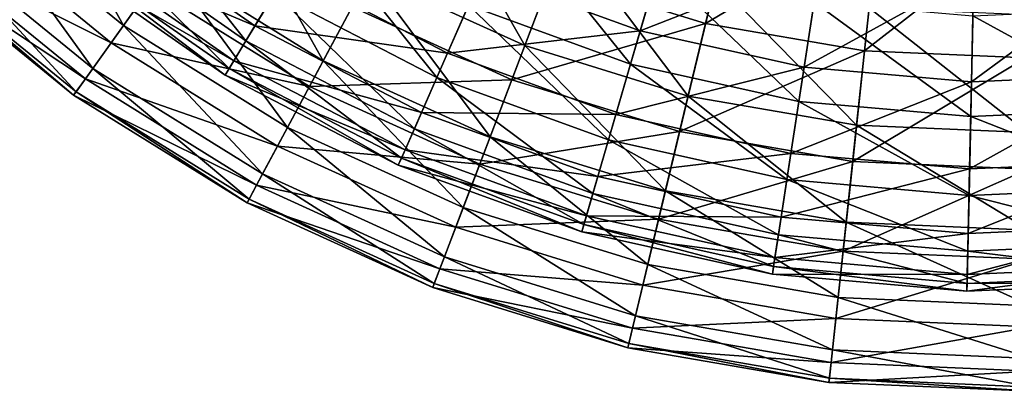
# Model space of a CAD drawing. Header units: millimetres. Extents: x 0 to 120, y 0 to 120.
# Tile 3 of 99: x 23 to 60, y 0 to 14. Entities that reach past the tile are written whole.
import ezdxf

# ---------------------------------------------------------------- set-up
doc = ezdxf.new("R2010")
doc.units = ezdxf.units.MM
doc.header["$LTSCALE"] = 25.4
doc.layers.get('0').update_dxf_attribs({"true_color": 0xff5454})

# ---------------------------------------------------------------- blocks, each defined once
blk = doc.blocks.new('KARO-10302.STL')
at = {"color": 7, "true_color": 0xffffff}
mesh = blk.add_polyface(dxfattribs=at)
corners = [(-32.745, -45.868, -116.547), (-36.441, -39.186, -123.41), (-31.09, -43.549, -123.41), (-38.379, -41.274, -116.547)]
mesh.append_faces([[corners[k] for k in face] for face in [(0, 1, 2), (1, 0, 3)]], dxfattribs={"vtx0": -1, "color": 7})
mesh = blk.add_polyface(dxfattribs=at)
corners = [(-9.688, -41.015, -54.658), (-16.637, -43.998, -60.236), (-10.833, -45.79, -60.236), (-14.891, -39.409, -54.658)]
mesh.append_faces([[corners[k] for k in face] for face in [(0, 1, 2), (1, 0, 3)]], dxfattribs={"vtx0": -1, "color": 7})
mesh = blk.add_polyface(dxfattribs=at)
corners = [(-31.725, -44.439, -72.989), (-38.919, -41.855, -79.969), (-33.206, -46.514, -79.969), (-37.185, -39.987, -72.989)]
mesh.append_faces([[corners[k] for k in face] for face in [(0, 1, 2), (1, 0, 3)]], dxfattribs={"vtx0": -1, "color": 7})
mesh = blk.add_polyface(dxfattribs=at)
corners = [(-33.578, -41.822, -112.997), (-26.531, -43.797, -119.957), (-32.059, -39.929, -119.957), (-27.79, -45.873, -112.997)]
mesh.append_faces([[corners[k] for k in face] for face in [(0, 1, 2), (1, 0, 3)]], dxfattribs={"vtx0": -1, "color": 7})
mesh = blk.add_polyface(dxfattribs=at)
corners = [(-17.635, -46.621, -129.869), (-21.39, -40.034, -135.823), (-16.054, -42.466, -135.823), (-23.489, -43.953, -129.869)]
mesh.append_faces([[corners[k] for k in face] for face in [(0, 1, 2), (1, 0, 3)]], dxfattribs={"vtx0": -1, "color": 7})
mesh = blk.add_polyface(dxfattribs=at)
corners = [(-19.226, -43.913, -126.56), (-12.149, -42.161, -132.703), (-17.586, -40.183, -132.703), (-13.288, -46.072, -126.56)]
mesh.append_faces([[corners[k] for k in face] for face in [(0, 1, 2), (1, 0, 3)]], dxfattribs={"vtx0": -1, "color": 7})
mesh = blk.add_polyface(dxfattribs=at)
corners = [(-32.681, -40.705, -76.743), (-28.138, -46.448, -83.807), (-33.998, -42.346, -83.807), (-27.047, -44.648, -76.743)]
mesh.append_faces([[corners[k] for k in face] for face in [(0, 1, 2), (1, 0, 3)]], dxfattribs={"vtx0": -1, "color": 7})
mesh = blk.add_polyface(dxfattribs=at)
corners = [(-25.225, -47.193, -123.41), (-28.954, -40.558, -129.869), (-23.489, -43.953, -129.869), (-31.09, -43.549, -123.41)]
mesh.append_faces([[corners[k] for k in face] for face in [(0, 1, 2), (1, 0, 3)]], dxfattribs={"vtx0": -1, "color": 7})
mesh = blk.add_polyface(dxfattribs=at)
corners = [(-26.531, -43.797, -119.957), (-19.226, -43.913, -126.56), (-24.832, -40.996, -126.56), (-20.545, -46.912, -119.957)]
mesh.append_faces([[corners[k] for k in face] for face in [(0, 1, 2), (1, 0, 3)]], dxfattribs={"vtx0": -1, "color": 7})
mesh = blk.add_polyface(dxfattribs=at)
corners = [(-4.323, -41.943, -54.658), (-10.833, -45.79, -60.236), (-4.848, -46.825, -60.236), (-9.688, -41.015, -54.658)]
mesh.append_faces([[corners[k] for k in face] for face in [(0, 1, 2), (1, 0, 3)]], dxfattribs={"vtx0": -1, "color": 7})
mesh = blk.add_polyface(dxfattribs=at)
corners = [(-33.895, -47.479, -109.385), (-38.379, -41.274, -116.547), (-32.745, -45.868, -116.547), (-39.725, -42.724, -109.385)]
mesh.append_faces([[corners[k] for k in face] for face in [(0, 1, 2), (1, 0, 3)]], dxfattribs={"vtx0": -1, "color": 7})
mesh = blk.add_polyface(dxfattribs=at)
corners = [(-16.637, -43.998, -60.236), (-24.139, -45.167, -66.377), (-18.125, -47.908, -66.377), (-22.164, -41.479, -60.236)]
mesh.append_faces([[corners[k] for k in face] for face in [(0, 1, 2), (1, 0, 3)]], dxfattribs={"vtx0": -1, "color": 7})
mesh = blk.add_polyface(dxfattribs=at)
corners = [(-33.206, -46.514, -79.969), (-40.053, -43.076, -87.211), (-34.174, -47.87, -87.211), (-38.919, -41.855, -79.969)]
mesh.append_faces([[corners[k] for k in face] for face in [(0, 1, 2), (1, 0, 3)]], dxfattribs={"vtx0": -1, "color": 7})
mesh = blk.add_polyface(dxfattribs=at)
corners = [(-34.542, -43.024, -105.788), (-27.79, -45.873, -112.997), (-33.578, -41.822, -112.997), (-28.589, -47.19, -105.788)]
mesh.append_faces([[corners[k] for k in face] for face in [(0, 1, 2), (1, 0, 3)]], dxfattribs={"vtx0": -1, "color": 7})
mesh = blk.add_polyface(dxfattribs=at)
corners = [(-24.139, -45.167, -66.377), (-31.725, -44.439, -72.989), (-25.741, -48.157, -72.989), (-29.754, -41.679, -66.377)]
mesh.append_faces([[corners[k] for k in face] for face in [(0, 1, 2), (1, 0, 3)]], dxfattribs={"vtx0": -1, "color": 7})
mesh = blk.add_polyface(dxfattribs=at)
corners = [(-18.226, -41.638, -63.672), (-13.653, -47.323, -69.996), (-19.751, -45.105, -69.996), (-12.594, -43.687, -63.672)]
mesh.append_faces([[corners[k] for k in face] for face in [(0, 1, 2), (1, 0, 3)]], dxfattribs={"vtx0": -1, "color": 7})
mesh = blk.add_polyface(dxfattribs=at)
corners = [(-25.507, -42.11, -69.996), (-20.946, -47.823, -76.743), (-27.047, -44.648, -76.743), (-19.751, -45.105, -69.996)]
mesh.append_faces([[corners[k] for k in face] for face in [(0, 1, 2), (1, 0, 3)]], dxfattribs={"vtx0": -1, "color": 7})
mesh = blk.add_polyface(dxfattribs=at)
corners = [(-13.288, -46.072, -126.56), (-6.5, -43.412, -132.703), (-12.149, -42.161, -132.703), (-7.119, -47.439, -126.56)]
mesh.append_faces([[corners[k] for k in face] for face in [(0, 1, 2), (1, 0, 3)]], dxfattribs={"vtx0": -1, "color": 7})
mesh = blk.add_polyface(dxfattribs=at)
corners = [(1.117, -42.177, -54.658), (-4.848, -46.825, -60.236), (1.221, -47.086, -60.236), (-4.323, -41.943, -54.658)]
mesh.append_faces([[corners[k] for k in face] for face in [(0, 1, 2), (1, 0, 3)]], dxfattribs={"vtx0": -1, "color": 7})
mesh = blk.add_polyface(dxfattribs=at)
corners = [(-33.998, -42.346, -83.807), (-28.764, -47.48, -91.079), (-34.753, -43.288, -91.079), (-28.138, -46.448, -83.807)]
mesh.append_faces([[corners[k] for k in face] for face in [(0, 1, 2), (1, 0, 3)]], dxfattribs={"vtx0": -1, "color": 7})
mesh = blk.add_polyface(dxfattribs=at)
corners = [(-11.487, -48.519, -129.869), (-16.054, -42.466, -135.823), (-10.451, -44.196, -135.823), (-17.635, -46.621, -129.869)]
mesh.append_faces([[corners[k] for k in face] for face in [(0, 1, 2), (1, 0, 3)]], dxfattribs={"vtx0": -1, "color": 7})
mesh = blk.add_polyface(dxfattribs=at)
corners = [(-34.521, -48.356, -102.032), (-39.725, -42.724, -109.385), (-33.895, -47.479, -109.385), (-40.459, -43.514, -102.032)]
mesh.append_faces([[corners[k] for k in face] for face in [(0, 1, 2), (1, 0, 3)]], dxfattribs={"vtx0": -1, "color": 7})
mesh = blk.add_polyface(dxfattribs=at)
corners = [(-34.174, -47.87, -87.211), (-40.569, -43.632, -94.603), (-34.615, -48.487, -94.603), (-40.053, -43.076, -87.211)]
mesh.append_faces([[corners[k] for k in face] for face in [(0, 1, 2), (1, 0, 3)]], dxfattribs={"vtx0": -1, "color": 7})
mesh = blk.add_polyface(dxfattribs=at)
corners = [(-34.936, -43.515, -98.444), (-28.589, -47.19, -105.788), (-34.542, -43.024, -105.788), (-28.915, -47.729, -98.444)]
mesh.append_faces([[corners[k] for k in face] for face in [(0, 1, 2), (1, 0, 3)]], dxfattribs={"vtx0": -1, "color": 7})
mesh = blk.add_polyface(dxfattribs=at)
corners = [(-34.753, -43.288, -91.079), (-28.915, -47.729, -98.444), (-34.936, -43.515, -98.444), (-28.764, -47.48, -91.079)]
mesh.append_faces([[corners[k] for k in face] for face in [(0, 1, 2), (1, 0, 3)]], dxfattribs={"vtx0": -1, "color": 7})
mesh = blk.add_polyface(dxfattribs=at)
corners = [(-34.615, -48.487, -94.603), (-40.459, -43.514, -102.032), (-34.521, -48.356, -102.032), (-40.569, -43.632, -94.603)]
mesh.append_faces([[corners[k] for k in face] for face in [(0, 1, 2), (1, 0, 3)]], dxfattribs={"vtx0": -1, "color": 7})
mesh = blk.add_polyface(dxfattribs=at)
corners = [(-26.57, -49.704, -116.547), (-31.09, -43.549, -123.41), (-25.225, -47.193, -123.41), (-32.745, -45.868, -116.547)]
mesh.append_faces([[corners[k] for k in face] for face in [(0, 1, 2), (1, 0, 3)]], dxfattribs={"vtx0": -1, "color": 7})
mesh = blk.add_polyface(dxfattribs=at)
corners = [(-12.594, -43.687, -63.672), (-7.317, -48.726, -69.996), (-13.653, -47.323, -69.996), (-6.742, -44.983, -63.672)]
mesh.append_faces([[corners[k] for k in face] for face in [(0, 1, 2), (1, 0, 3)]], dxfattribs={"vtx0": -1, "color": 7})
mesh = blk.add_polyface(dxfattribs=at)
corners = [(-7.119, -47.439, -126.56), (-0.737, -43.915, -132.703), (-6.5, -43.412, -132.703), (-0.825, -47.988, -126.56)]
mesh.append_faces([[corners[k] for k in face] for face in [(0, 1, 2), (1, 0, 3)]], dxfattribs={"vtx0": -1, "color": 7})
mesh = blk.add_polyface(dxfattribs=at)
corners = [(-0.825, -47.988, -126.56), (5.043, -43.661, -132.703), (-0.737, -43.915, -132.703), (5.488, -47.711, -126.56)]
mesh.append_faces([[corners[k] for k in face] for face in [(0, 1, 2), (1, 0, 3)]], dxfattribs={"vtx0": -1, "color": 7})
mesh = blk.add_polyface(dxfattribs=at)
corners = [(-27.79, -45.873, -112.997), (-20.545, -46.912, -119.957), (-26.531, -43.797, -119.957), (-21.522, -49.134, -112.997)]
mesh.append_faces([[corners[k] for k in face] for face in [(0, 1, 2), (1, 0, 3)]], dxfattribs={"vtx0": -1, "color": 7})
mesh = blk.add_polyface(dxfattribs=at)
corners = [(-18.942, -50.057, -123.41), (-23.489, -43.953, -129.869), (-17.635, -46.621, -129.869), (-25.225, -47.193, -123.41)]
mesh.append_faces([[corners[k] for k in face] for face in [(0, 1, 2), (1, 0, 3)]], dxfattribs={"vtx0": -1, "color": 7})
mesh = blk.add_polyface(dxfattribs=at)
corners = [(-20.545, -46.912, -119.957), (-13.288, -46.072, -126.56), (-19.226, -43.913, -126.56), (-14.205, -49.218, -119.957)]
mesh.append_faces([[corners[k] for k in face] for face in [(0, 1, 2), (1, 0, 3)]], dxfattribs={"vtx0": -1, "color": 7})
mesh = blk.add_polyface(dxfattribs=at)
corners = [(-10.833, -45.79, -60.236), (-18.125, -47.908, -66.377), (-11.808, -49.858, -66.377), (-16.637, -43.998, -60.236)]
mesh.append_faces([[corners[k] for k in face] for face in [(0, 1, 2), (1, 0, 3)]], dxfattribs={"vtx0": -1, "color": 7})
mesh = blk.add_polyface(dxfattribs=at)
corners = [(-25.741, -48.157, -72.989), (-33.206, -46.514, -79.969), (-26.945, -50.404, -79.969), (-31.725, -44.439, -72.989)]
mesh.append_faces([[corners[k] for k in face] for face in [(0, 1, 2), (1, 0, 3)]], dxfattribs={"vtx0": -1, "color": 7})
mesh = blk.add_polyface(dxfattribs=at)
corners = [(-5.148, -49.615, -129.869), (-10.451, -44.196, -135.823), (-4.673, -45.195, -135.823), (-11.487, -48.519, -129.869)]
mesh.append_faces([[corners[k] for k in face] for face in [(0, 1, 2), (1, 0, 3)]], dxfattribs={"vtx0": -1, "color": 7})
mesh = blk.add_polyface(dxfattribs=at)
corners = [(-27.047, -44.648, -76.743), (-21.793, -49.749, -83.807), (-28.138, -46.448, -83.807), (-20.946, -47.823, -76.743)]
mesh.append_faces([[corners[k] for k in face] for face in [(0, 1, 2), (1, 0, 3)]], dxfattribs={"vtx0": -1, "color": 7})
mesh = blk.add_polyface(dxfattribs=at)
corners = [(-18.125, -47.908, -66.377), (-25.741, -48.157, -72.989), (-19.331, -51.079, -72.989), (-24.139, -45.167, -66.377)]
mesh.append_faces([[corners[k] for k in face] for face in [(0, 1, 2), (1, 0, 3)]], dxfattribs={"vtx0": -1, "color": 7})
mesh = blk.add_polyface(dxfattribs=at)
corners = [(-19.751, -45.105, -69.996), (-14.483, -50.173, -76.743), (-20.946, -47.823, -76.743), (-13.653, -47.323, -69.996)]
mesh.append_faces([[corners[k] for k in face] for face in [(0, 1, 2), (1, 0, 3)]], dxfattribs={"vtx0": -1, "color": 7})
mesh = blk.add_polyface(dxfattribs=at)
corners = [(-6.742, -44.983, -63.672), (-0.853, -49.29, -69.996), (-7.317, -48.726, -69.996), (-0.771, -45.504, -63.672)]
mesh.append_faces([[corners[k] for k in face] for face in [(0, 1, 2), (1, 0, 3)]], dxfattribs={"vtx0": -1, "color": 7})
mesh = blk.add_polyface(dxfattribs=at)
corners = [(1.28, -49.892, -129.869), (-4.673, -45.195, -135.823), (1.186, -45.447, -135.823), (-5.148, -49.615, -129.869)]
mesh.append_faces([[corners[k] for k in face] for face in [(0, 1, 2), (1, 0, 3)]], dxfattribs={"vtx0": -1, "color": 7})
mesh = blk.add_polyface(dxfattribs=at)
corners = [(-0.771, -45.504, -63.672), (5.63, -49.006, -69.996), (-0.853, -49.29, -69.996), (5.217, -45.241, -63.672)]
mesh.append_faces([[corners[k] for k in face] for face in [(0, 1, 2), (1, 0, 3)]], dxfattribs={"vtx0": -1, "color": 7})
mesh = blk.add_polyface(dxfattribs=at)
corners = [(-27.504, -51.449, -109.385), (-32.745, -45.868, -116.547), (-26.57, -49.704, -116.547), (-33.895, -47.479, -109.385)]
mesh.append_faces([[corners[k] for k in face] for face in [(0, 1, 2), (1, 0, 3)]], dxfattribs={"vtx0": -1, "color": 7})
mesh = blk.add_polyface(dxfattribs=at)
corners = [(-28.589, -47.19, -105.788), (-21.522, -49.134, -112.997), (-27.79, -45.873, -112.997), (-22.143, -50.544, -105.788)]
mesh.append_faces([[corners[k] for k in face] for face in [(0, 1, 2), (1, 0, 3)]], dxfattribs={"vtx0": -1, "color": 7})
mesh = blk.add_polyface(dxfattribs=at)
corners = [(-4.848, -46.825, -60.236), (-11.808, -49.858, -66.377), (-5.295, -50.984, -66.377), (-10.833, -45.79, -60.236)]
mesh.append_faces([[corners[k] for k in face] for face in [(0, 1, 2), (1, 0, 3)]], dxfattribs={"vtx0": -1, "color": 7})
mesh = blk.add_polyface(dxfattribs=at)
corners = [(-14.205, -49.218, -119.957), (-7.119, -47.439, -126.56), (-13.288, -46.072, -126.56), (-7.617, -50.677, -119.957)]
mesh.append_faces([[corners[k] for k in face] for face in [(0, 1, 2), (1, 0, 3)]], dxfattribs={"vtx0": -1, "color": 7})
mesh = blk.add_polyface(dxfattribs=at)
corners = [(-26.945, -50.404, -79.969), (-34.174, -47.87, -87.211), (-27.731, -51.873, -87.211), (-33.206, -46.514, -79.969)]
mesh.append_faces([[corners[k] for k in face] for face in [(0, 1, 2), (1, 0, 3)]], dxfattribs={"vtx0": -1, "color": 7})
mesh = blk.add_polyface(dxfattribs=at)
corners = [(-28.138, -46.448, -83.807), (-22.279, -50.854, -91.079), (-28.764, -47.48, -91.079), (-21.793, -49.749, -83.807)]
mesh.append_faces([[corners[k] for k in face] for face in [(0, 1, 2), (1, 0, 3)]], dxfattribs={"vtx0": -1, "color": 7})
mesh = blk.add_polyface(dxfattribs=at)
corners = [(-12.344, -52.093, -123.41), (-17.635, -46.621, -129.869), (-11.487, -48.519, -129.869), (-18.942, -50.057, -123.41)]
mesh.append_faces([[corners[k] for k in face] for face in [(0, 1, 2), (1, 0, 3)]], dxfattribs={"vtx0": -1, "color": 7})
mesh = blk.add_polyface(dxfattribs=at)
corners = [(-21.522, -49.134, -112.997), (-14.205, -49.218, -119.957), (-20.545, -46.912, -119.957), (-14.883, -51.549, -112.997)]
mesh.append_faces([[corners[k] for k in face] for face in [(0, 1, 2), (1, 0, 3)]], dxfattribs={"vtx0": -1, "color": 7})
mesh = blk.add_polyface(dxfattribs=at)
corners = [(1.221, -47.086, -60.236), (-5.295, -50.984, -66.377), (1.309, -51.268, -66.377), (-4.848, -46.825, -60.236)]
mesh.append_faces([[corners[k] for k in face] for face in [(0, 1, 2), (1, 0, 3)]], dxfattribs={"vtx0": -1, "color": 7})
mesh = blk.add_polyface(dxfattribs=at)
corners = [(-28.915, -47.729, -98.444), (-22.143, -50.544, -105.788), (-28.589, -47.19, -105.788), (-22.396, -51.12, -98.444)]
mesh.append_faces([[corners[k] for k in face] for face in [(0, 1, 2), (1, 0, 3)]], dxfattribs={"vtx0": -1, "color": 7})
mesh = blk.add_polyface(dxfattribs=at)
corners = [(-19.955, -52.719, -116.547), (-25.225, -47.193, -123.41), (-18.942, -50.057, -123.41), (-26.57, -49.704, -116.547)]
mesh.append_faces([[corners[k] for k in face] for face in [(0, 1, 2), (1, 0, 3)]], dxfattribs={"vtx0": -1, "color": 7})
mesh = blk.add_polyface(dxfattribs=at)
corners = [(-13.653, -47.323, -69.996), (-7.768, -51.66, -76.743), (-14.483, -50.173, -76.743), (-7.317, -48.726, -69.996)]
mesh.append_faces([[corners[k] for k in face] for face in [(0, 1, 2), (1, 0, 3)]], dxfattribs={"vtx0": -1, "color": 7})
mesh = blk.add_polyface(dxfattribs=at)
corners = [(-28.014, -52.399, -102.032), (-33.895, -47.479, -109.385), (-27.504, -51.449, -109.385), (-34.521, -48.356, -102.032)]
mesh.append_faces([[corners[k] for k in face] for face in [(0, 1, 2), (1, 0, 3)]], dxfattribs={"vtx0": -1, "color": 7})
mesh = blk.add_polyface(dxfattribs=at)
corners = [(-28.764, -47.48, -91.079), (-22.396, -51.12, -98.444), (-28.915, -47.729, -98.444), (-22.279, -50.854, -91.079)]
mesh.append_faces([[corners[k] for k in face] for face in [(0, 1, 2), (1, 0, 3)]], dxfattribs={"vtx0": -1, "color": 7})
mesh = blk.add_polyface(dxfattribs=at)
corners = [(-7.617, -50.677, -119.957), (-0.825, -47.988, -126.56), (-7.119, -47.439, -126.56), (-0.895, -51.264, -119.957)]
mesh.append_faces([[corners[k] for k in face] for face in [(0, 1, 2), (1, 0, 3)]], dxfattribs={"vtx0": -1, "color": 7})
mesh = blk.add_polyface(dxfattribs=at)
corners = [(-0.895, -51.264, -119.957), (5.488, -47.711, -126.56), (-0.825, -47.988, -126.56), (5.845, -50.968, -119.957)]
mesh.append_faces([[corners[k] for k in face] for face in [(0, 1, 2), (1, 0, 3)]], dxfattribs={"vtx0": -1, "color": 7})
mesh = blk.add_polyface(dxfattribs=at)
corners = [(-27.731, -51.873, -87.211), (-34.615, -48.487, -94.603), (-28.09, -52.541, -94.603), (-34.174, -47.87, -87.211)]
mesh.append_faces([[corners[k] for k in face] for face in [(0, 1, 2), (1, 0, 3)]], dxfattribs={"vtx0": -1, "color": 7})
mesh = blk.add_polyface(dxfattribs=at)
corners = [(-19.331, -51.079, -72.989), (-26.945, -50.404, -79.969), (-20.237, -53.461, -79.969), (-25.741, -48.157, -72.989)]
mesh.append_faces([[corners[k] for k in face] for face in [(0, 1, 2), (1, 0, 3)]], dxfattribs={"vtx0": -1, "color": 7})
mesh = blk.add_polyface(dxfattribs=at)
corners = [(-20.946, -47.823, -76.743), (-15.071, -52.194, -83.807), (-21.793, -49.749, -83.807), (-14.483, -50.173, -76.743)]
mesh.append_faces([[corners[k] for k in face] for face in [(0, 1, 2), (1, 0, 3)]], dxfattribs={"vtx0": -1, "color": 7})
mesh = blk.add_polyface(dxfattribs=at)
corners = [(-11.808, -49.858, -66.377), (-19.331, -51.079, -72.989), (-12.599, -53.157, -72.989), (-18.125, -47.908, -66.377)]
mesh.append_faces([[corners[k] for k in face] for face in [(0, 1, 2), (1, 0, 3)]], dxfattribs={"vtx0": -1, "color": 7})
mesh = blk.add_polyface(dxfattribs=at)
corners = [(-28.09, -52.541, -94.603), (-34.521, -48.356, -102.032), (-28.014, -52.399, -102.032), (-34.615, -48.487, -94.603)]
mesh.append_faces([[corners[k] for k in face] for face in [(0, 1, 2), (1, 0, 3)]], dxfattribs={"vtx0": -1, "color": 7})
mesh = blk.add_polyface(dxfattribs=at)
corners = [(-5.541, -53.27, -123.41), (-11.487, -48.519, -129.869), (-5.148, -49.615, -129.869), (-12.344, -52.093, -123.41)]
mesh.append_faces([[corners[k] for k in face] for face in [(0, 1, 2), (1, 0, 3)]], dxfattribs={"vtx0": -1, "color": 7})
mesh = blk.add_polyface(dxfattribs=at)
corners = [(-7.317, -48.726, -69.996), (-0.917, -52.258, -76.743), (-7.768, -51.66, -76.743), (-0.853, -49.29, -69.996)]
mesh.append_faces([[corners[k] for k in face] for face in [(0, 1, 2), (1, 0, 3)]], dxfattribs={"vtx0": -1, "color": 7})
mesh = blk.add_polyface(dxfattribs=at)
corners = [(-22.143, -50.544, -105.788), (-14.883, -51.549, -112.997), (-21.522, -49.134, -112.997), (-15.314, -53.028, -105.788)]
mesh.append_faces([[corners[k] for k in face] for face in [(0, 1, 2), (1, 0, 3)]], dxfattribs={"vtx0": -1, "color": 7})
mesh = blk.add_polyface(dxfattribs=at)
corners = [(-14.883, -51.549, -112.997), (-7.617, -50.677, -119.957), (-14.205, -49.218, -119.957), (-7.986, -53.076, -112.997)]
mesh.append_faces([[corners[k] for k in face] for face in [(0, 1, 2), (1, 0, 3)]], dxfattribs={"vtx0": -1, "color": 7})
mesh = blk.add_polyface(dxfattribs=at)
corners = [(-0.853, -49.29, -69.996), (5.954, -51.957, -76.743), (-0.917, -52.258, -76.743), (5.63, -49.006, -69.996)]
mesh.append_faces([[corners[k] for k in face] for face in [(0, 1, 2), (1, 0, 3)]], dxfattribs={"vtx0": -1, "color": 7})
mesh = blk.add_polyface(dxfattribs=at)
corners = [(1.358, -53.566, -123.41), (-5.148, -49.615, -129.869), (1.28, -49.892, -129.869), (-5.541, -53.27, -123.41)]
mesh.append_faces([[corners[k] for k in face] for face in [(0, 1, 2), (1, 0, 3)]], dxfattribs={"vtx0": -1, "color": 7})
mesh = blk.add_polyface(dxfattribs=at)
corners = [(-20.659, -54.569, -109.385), (-26.57, -49.704, -116.547), (-19.955, -52.719, -116.547), (-27.504, -51.449, -109.385)]
mesh.append_faces([[corners[k] for k in face] for face in [(0, 1, 2), (1, 0, 3)]], dxfattribs={"vtx0": -1, "color": 7})
mesh = blk.add_polyface(dxfattribs=at)
corners = [(-21.793, -49.749, -83.807), (-15.409, -53.353, -91.079), (-22.279, -50.854, -91.079), (-15.071, -52.194, -83.807)]
mesh.append_faces([[corners[k] for k in face] for face in [(0, 1, 2), (1, 0, 3)]], dxfattribs={"vtx0": -1, "color": 7})
mesh = blk.add_polyface(dxfattribs=at)
corners = [(-5.295, -50.984, -66.377), (-12.599, -53.157, -72.989), (-5.657, -54.357, -72.989), (-11.808, -49.858, -66.377)]
mesh.append_faces([[corners[k] for k in face] for face in [(0, 1, 2), (1, 0, 3)]], dxfattribs={"vtx0": -1, "color": 7})
mesh = blk.add_polyface(dxfattribs=at)
corners = [(-13.009, -54.864, -116.547), (-18.942, -50.057, -123.41), (-12.344, -52.093, -123.41), (-19.955, -52.719, -116.547)]
mesh.append_faces([[corners[k] for k in face] for face in [(0, 1, 2), (1, 0, 3)]], dxfattribs={"vtx0": -1, "color": 7})
mesh = blk.add_polyface(dxfattribs=at)
corners = [(-14.483, -50.173, -76.743), (-8.088, -53.74, -83.807), (-15.071, -52.194, -83.807), (-7.768, -51.66, -76.743)]
mesh.append_faces([[corners[k] for k in face] for face in [(0, 1, 2), (1, 0, 3)]], dxfattribs={"vtx0": -1, "color": 7})
mesh = blk.add_polyface(dxfattribs=at)
corners = [(-20.237, -53.461, -79.969), (-27.731, -51.873, -87.211), (-20.83, -55.018, -87.211), (-26.945, -50.404, -79.969)]
mesh.append_faces([[corners[k] for k in face] for face in [(0, 1, 2), (1, 0, 3)]], dxfattribs={"vtx0": -1, "color": 7})
mesh = blk.add_polyface(dxfattribs=at)
corners = [(-22.396, -51.12, -98.444), (-15.314, -53.028, -105.788), (-22.143, -50.544, -105.788), (-15.49, -53.632, -98.444)]
mesh.append_faces([[corners[k] for k in face] for face in [(0, 1, 2), (1, 0, 3)]], dxfattribs={"vtx0": -1, "color": 7})
mesh = blk.add_polyface(dxfattribs=at)
corners = [(-7.986, -53.076, -112.997), (-0.895, -51.264, -119.957), (-7.617, -50.677, -119.957), (-0.948, -53.69, -112.997)]
mesh.append_faces([[corners[k] for k in face] for face in [(0, 1, 2), (1, 0, 3)]], dxfattribs={"vtx0": -1, "color": 7})
mesh = blk.add_polyface(dxfattribs=at)
corners = [(-22.279, -50.854, -91.079), (-15.49, -53.632, -98.444), (-22.396, -51.12, -98.444), (-15.409, -53.353, -91.079)]
mesh.append_faces([[corners[k] for k in face] for face in [(0, 1, 2), (1, 0, 3)]], dxfattribs={"vtx0": -1, "color": 7})
mesh = blk.add_polyface(dxfattribs=at)
corners = [(-12.599, -53.157, -72.989), (-20.237, -53.461, -79.969), (-13.194, -55.635, -79.969), (-19.331, -51.079, -72.989)]
mesh.append_faces([[corners[k] for k in face] for face in [(0, 1, 2), (1, 0, 3)]], dxfattribs={"vtx0": -1, "color": 7})
mesh = blk.add_polyface(dxfattribs=at)
corners = [(1.309, -51.268, -66.377), (-5.657, -54.357, -72.989), (1.381, -54.66, -72.989), (-5.295, -50.984, -66.377)]
mesh.append_faces([[corners[k] for k in face] for face in [(0, 1, 2), (1, 0, 3)]], dxfattribs={"vtx0": -1, "color": 7})
mesh = blk.add_polyface(dxfattribs=at)
corners = [(-0.948, -53.69, -112.997), (5.845, -50.968, -119.957), (-0.895, -51.264, -119.957), (6.11, -53.381, -112.997)]
mesh.append_faces([[corners[k] for k in face] for face in [(0, 1, 2), (1, 0, 3)]], dxfattribs={"vtx0": -1, "color": 7})
mesh = blk.add_polyface(dxfattribs=at)
corners = [(-21.042, -55.577, -102.032), (-27.504, -51.449, -109.385), (-20.659, -54.569, -109.385), (-28.014, -52.399, -102.032)]
mesh.append_faces([[corners[k] for k in face] for face in [(0, 1, 2), (1, 0, 3)]], dxfattribs={"vtx0": -1, "color": 7})
mesh = blk.add_polyface(dxfattribs=at)
corners = [(-20.83, -55.018, -87.211), (-28.09, -52.541, -94.603), (-21.099, -55.727, -94.603), (-27.731, -51.873, -87.211)]
mesh.append_faces([[corners[k] for k in face] for face in [(0, 1, 2), (1, 0, 3)]], dxfattribs={"vtx0": -1, "color": 7})
mesh = blk.add_polyface(dxfattribs=at)
corners = [(-15.314, -53.028, -105.788), (-7.986, -53.076, -112.997), (-14.883, -51.549, -112.997), (-8.22, -54.599, -105.788)]
mesh.append_faces([[corners[k] for k in face] for face in [(0, 1, 2), (1, 0, 3)]], dxfattribs={"vtx0": -1, "color": 7})
mesh = blk.add_polyface(dxfattribs=at)
corners = [(-7.768, -51.66, -76.743), (-0.962, -54.362, -83.807), (-8.088, -53.74, -83.807), (-0.917, -52.258, -76.743)]
mesh.append_faces([[corners[k] for k in face] for face in [(0, 1, 2), (1, 0, 3)]], dxfattribs={"vtx0": -1, "color": 7})
mesh = blk.add_polyface(dxfattribs=at)
corners = [(-15.071, -52.194, -83.807), (-8.271, -54.934, -91.079), (-15.409, -53.353, -91.079), (-8.088, -53.74, -83.807)]
mesh.append_faces([[corners[k] for k in face] for face in [(0, 1, 2), (1, 0, 3)]], dxfattribs={"vtx0": -1, "color": 7})
mesh = blk.add_polyface(dxfattribs=at)
corners = [(-5.845, -56.102, -116.547), (-12.344, -52.093, -123.41), (-5.541, -53.27, -123.41), (-13.009, -54.864, -116.547)]
mesh.append_faces([[corners[k] for k in face] for face in [(0, 1, 2), (1, 0, 3)]], dxfattribs={"vtx0": -1, "color": 7})
mesh = blk.add_polyface(dxfattribs=at)
corners = [(-0.917, -52.258, -76.743), (6.183, -54.049, -83.807), (-0.962, -54.362, -83.807), (5.954, -51.957, -76.743)]
mesh.append_faces([[corners[k] for k in face] for face in [(0, 1, 2), (1, 0, 3)]], dxfattribs={"vtx0": -1, "color": 7})
mesh = blk.add_polyface(dxfattribs=at)
corners = [(-21.099, -55.727, -94.603), (-28.014, -52.399, -102.032), (-21.042, -55.577, -102.032), (-28.09, -52.541, -94.603)]
mesh.append_faces([[corners[k] for k in face] for face in [(0, 1, 2), (1, 0, 3)]], dxfattribs={"vtx0": -1, "color": 7})
mesh = blk.add_polyface(dxfattribs=at)
corners = [(-13.47, -56.788, -109.385), (-19.955, -52.719, -116.547), (-13.009, -54.864, -116.547), (-20.659, -54.569, -109.385)]
mesh.append_faces([[corners[k] for k in face] for face in [(0, 1, 2), (1, 0, 3)]], dxfattribs={"vtx0": -1, "color": 7})
mesh = blk.add_polyface(dxfattribs=at)
corners = [(-15.49, -53.632, -98.444), (-8.22, -54.599, -105.788), (-15.314, -53.028, -105.788), (-8.315, -55.221, -98.444)]
mesh.append_faces([[corners[k] for k in face] for face in [(0, 1, 2), (1, 0, 3)]], dxfattribs={"vtx0": -1, "color": 7})
mesh = blk.add_polyface(dxfattribs=at)
corners = [(-15.409, -53.353, -91.079), (-8.315, -55.221, -98.444), (-15.49, -53.632, -98.444), (-8.271, -54.934, -91.079)]
mesh.append_faces([[corners[k] for k in face] for face in [(0, 1, 2), (1, 0, 3)]], dxfattribs={"vtx0": -1, "color": 7})
mesh = blk.add_polyface(dxfattribs=at)
corners = [(-5.657, -54.357, -72.989), (-13.194, -55.635, -79.969), (-5.93, -56.891, -79.969), (-12.599, -53.157, -72.989)]
mesh.append_faces([[corners[k] for k in face] for face in [(0, 1, 2), (1, 0, 3)]], dxfattribs={"vtx0": -1, "color": 7})
mesh = blk.add_polyface(dxfattribs=at)
corners = [(-8.22, -54.599, -105.788), (-0.948, -53.69, -112.997), (-7.986, -53.076, -112.997), (-0.981, -55.231, -105.788)]
mesh.append_faces([[corners[k] for k in face] for face in [(0, 1, 2), (1, 0, 3)]], dxfattribs={"vtx0": -1, "color": 7})
mesh = blk.add_polyface(dxfattribs=at)
corners = [(1.418, -56.415, -116.547), (-5.541, -53.27, -123.41), (1.358, -53.566, -123.41), (-5.845, -56.102, -116.547)]
mesh.append_faces([[corners[k] for k in face] for face in [(0, 1, 2), (1, 0, 3)]], dxfattribs={"vtx0": -1, "color": 7})
mesh = blk.add_polyface(dxfattribs=at)
corners = [(-13.194, -55.635, -79.969), (-20.83, -55.018, -87.211), (-13.582, -57.256, -87.211), (-20.237, -53.461, -79.969)]
mesh.append_faces([[corners[k] for k in face] for face in [(0, 1, 2), (1, 0, 3)]], dxfattribs={"vtx0": -1, "color": 7})
mesh = blk.add_polyface(dxfattribs=at)
corners = [(-0.981, -55.231, -105.788), (6.11, -53.381, -112.997), (-0.948, -53.69, -112.997), (6.278, -54.912, -105.788)]
mesh.append_faces([[corners[k] for k in face] for face in [(0, 1, 2), (1, 0, 3)]], dxfattribs={"vtx0": -1, "color": 7})
mesh = blk.add_polyface(dxfattribs=at)
corners = [(-8.088, -53.74, -83.807), (-0.988, -55.569, -91.079), (-8.271, -54.934, -91.079), (-0.962, -54.362, -83.807)]
mesh.append_faces([[corners[k] for k in face] for face in [(0, 1, 2), (1, 0, 3)]], dxfattribs={"vtx0": -1, "color": 7})
mesh = blk.add_polyface(dxfattribs=at)
corners = [(-0.962, -54.362, -83.807), (6.315, -55.249, -91.079), (-0.988, -55.569, -91.079), (6.183, -54.049, -83.807)]
mesh.append_faces([[corners[k] for k in face] for face in [(0, 1, 2), (1, 0, 3)]], dxfattribs={"vtx0": -1, "color": 7})
mesh = blk.add_polyface(dxfattribs=at)
corners = [(1.381, -54.66, -72.989), (-5.93, -56.891, -79.969), (1.435, -57.208, -79.969), (-5.657, -54.357, -72.989)]
mesh.append_faces([[corners[k] for k in face] for face in [(0, 1, 2), (1, 0, 3)]], dxfattribs={"vtx0": -1, "color": 7})
mesh = blk.add_polyface(dxfattribs=at)
corners = [(-13.721, -57.837, -102.032), (-20.659, -54.569, -109.385), (-13.47, -56.788, -109.385), (-21.042, -55.577, -102.032)]
mesh.append_faces([[corners[k] for k in face] for face in [(0, 1, 2), (1, 0, 3)]], dxfattribs={"vtx0": -1, "color": 7})
mesh = blk.add_polyface(dxfattribs=at)
corners = [(-8.315, -55.221, -98.444), (-0.981, -55.231, -105.788), (-8.22, -54.599, -105.788), (-0.995, -55.86, -98.444)]
mesh.append_faces([[corners[k] for k in face] for face in [(0, 1, 2), (1, 0, 3)]], dxfattribs={"vtx0": -1, "color": 7})
mesh = blk.add_polyface(dxfattribs=at)
corners = [(-13.582, -57.256, -87.211), (-21.099, -55.727, -94.603), (-13.759, -57.993, -94.603), (-20.83, -55.018, -87.211)]
mesh.append_faces([[corners[k] for k in face] for face in [(0, 1, 2), (1, 0, 3)]], dxfattribs={"vtx0": -1, "color": 7})
mesh = blk.add_polyface(dxfattribs=at)
corners = [(-6.057, -58.07, -109.385), (-13.009, -54.864, -116.547), (-5.845, -56.102, -116.547), (-13.47, -56.788, -109.385)]
mesh.append_faces([[corners[k] for k in face] for face in [(0, 1, 2), (1, 0, 3)]], dxfattribs={"vtx0": -1, "color": 7})
mesh = blk.add_polyface(dxfattribs=at)
corners = [(-8.271, -54.934, -91.079), (-0.995, -55.86, -98.444), (-8.315, -55.221, -98.444), (-0.988, -55.569, -91.079)]
mesh.append_faces([[corners[k] for k in face] for face in [(0, 1, 2), (1, 0, 3)]], dxfattribs={"vtx0": -1, "color": 7})
mesh = blk.add_polyface(dxfattribs=at)
corners = [(-0.995, -55.86, -98.444), (6.278, -54.912, -105.788), (-0.981, -55.231, -105.788), (6.347, -55.538, -98.444)]
mesh.append_faces([[corners[k] for k in face] for face in [(0, 1, 2), (1, 0, 3)]], dxfattribs={"vtx0": -1, "color": 7})
mesh = blk.add_polyface(dxfattribs=at)
corners = [(-13.759, -57.993, -94.603), (-21.042, -55.577, -102.032), (-13.721, -57.837, -102.032), (-21.099, -55.727, -94.603)]
mesh.append_faces([[corners[k] for k in face] for face in [(0, 1, 2), (1, 0, 3)]], dxfattribs={"vtx0": -1, "color": 7})
mesh = blk.add_polyface(dxfattribs=at)
corners = [(-0.988, -55.569, -91.079), (6.347, -55.538, -98.444), (-0.995, -55.86, -98.444), (6.315, -55.249, -91.079)]
mesh.append_faces([[corners[k] for k in face] for face in [(0, 1, 2), (1, 0, 3)]], dxfattribs={"vtx0": -1, "color": 7})
mesh = blk.add_polyface(dxfattribs=at)
corners = [(-5.93, -56.891, -79.969), (-13.582, -57.256, -87.211), (-6.108, -58.548, -87.211), (-13.194, -55.635, -79.969)]
mesh.append_faces([[corners[k] for k in face] for face in [(0, 1, 2), (1, 0, 3)]], dxfattribs={"vtx0": -1, "color": 7})
mesh = blk.add_polyface(dxfattribs=at)
corners = [(1.46, -58.393, -109.385), (-5.845, -56.102, -116.547), (1.418, -56.415, -116.547), (-6.057, -58.07, -109.385)]
mesh.append_faces([[corners[k] for k in face] for face in [(0, 1, 2), (1, 0, 3)]], dxfattribs={"vtx0": -1, "color": 7})
mesh = blk.add_polyface(dxfattribs=at)
corners = [(-6.172, -59.142, -102.032), (-13.47, -56.788, -109.385), (-6.057, -58.07, -109.385), (-13.721, -57.837, -102.032)]
mesh.append_faces([[corners[k] for k in face] for face in [(0, 1, 2), (1, 0, 3)]], dxfattribs={"vtx0": -1, "color": 7})
mesh = blk.add_polyface(dxfattribs=at)
corners = [(1.435, -57.208, -79.969), (-6.108, -58.548, -87.211), (1.47, -58.874, -87.211), (-5.93, -56.891, -79.969)]
mesh.append_faces([[corners[k] for k in face] for face in [(0, 1, 2), (1, 0, 3)]], dxfattribs={"vtx0": -1, "color": 7})
mesh = blk.add_polyface(dxfattribs=at)
corners = [(-6.108, -58.548, -87.211), (-13.759, -57.993, -94.603), (-6.189, -59.302, -94.603), (-13.582, -57.256, -87.211)]
mesh.append_faces([[corners[k] for k in face] for face in [(0, 1, 2), (1, 0, 3)]], dxfattribs={"vtx0": -1, "color": 7})
mesh = blk.add_polyface(dxfattribs=at)
corners = [(-6.189, -59.302, -94.603), (-13.721, -57.837, -102.032), (-6.172, -59.142, -102.032), (-13.759, -57.993, -94.603)]
mesh.append_faces([[corners[k] for k in face] for face in [(0, 1, 2), (1, 0, 3)]], dxfattribs={"vtx0": -1, "color": 7})
mesh = blk.add_polyface(dxfattribs=at)
corners = [(1.483, -59.471, -102.032), (-6.057, -58.07, -109.385), (1.46, -58.393, -109.385), (-6.172, -59.142, -102.032)]
mesh.append_faces([[corners[k] for k in face] for face in [(0, 1, 2), (1, 0, 3)]], dxfattribs={"vtx0": -1, "color": 7})
mesh = blk.add_polyface(dxfattribs=at)
corners = [(1.47, -58.874, -87.211), (-6.189, -59.302, -94.603), (1.486, -59.632, -94.603), (-6.108, -58.548, -87.211)]
mesh.append_faces([[corners[k] for k in face] for face in [(0, 1, 2), (1, 0, 3)]], dxfattribs={"vtx0": -1, "color": 7})
mesh = blk.add_polyface(dxfattribs=at)
corners = [(1.486, -59.632, -94.603), (-6.172, -59.142, -102.032), (1.483, -59.471, -102.032), (-6.189, -59.302, -94.603)]
mesh.append_faces([[corners[k] for k in face] for face in [(0, 1, 2), (1, 0, 3)]], dxfattribs={"vtx0": -1, "color": 7})

msp = doc.modelspace()

# ---------------------------------------------------------------- block references
at = {"color": 0}
msp.add_blockref('KARO-10302.STL', (59.648, 59.632, 157.019), dxfattribs=at)

doc.saveas('drawing.dxf')
